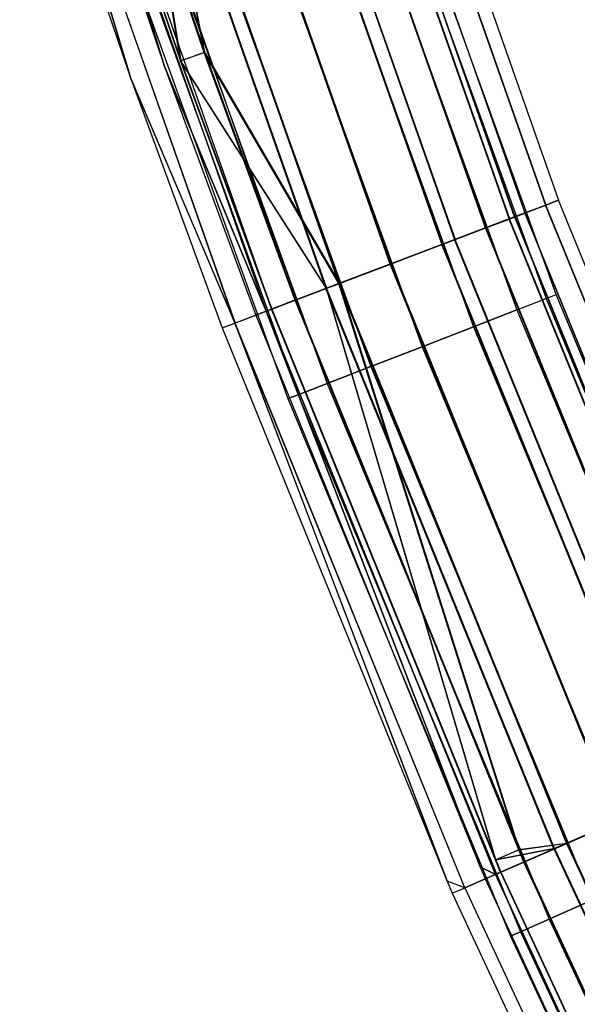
# Model space of a CAD drawing. Extents: x -176 to 176, y -176 to 176.
# Tile 21 of 208: x -167 to -159, y -72 to -58. Entities that reach past the tile are written whole.
import ezdxf

# ---------------------------------------------------------------- set-up
doc = ezdxf.new("R2010")
doc.units = 0
doc.header["$LTSCALE"] = 25.4
doc.layers.get('0').update_dxf_attribs({"linetype": 'CONTINUOUS'})

# ---------------------------------------------------------------- blocks, each defined once
blk = doc.blocks.new('BIURKOWA_B_STL')
at = {"color": 0}
for p, q in [((-162.338, -52.747, 196.04), (-159.6, -60.528, 196.04)), ((-162.338, -52.747, 196.04), (-159.6, -60.528, 196.04)), ((-162.336, -52.746, 407.043), (-159.598, -60.528, 407.043)), ((-162.336, -52.746, 407.043), (-159.598, -60.528, 407.043)), ((-162.336, -52.746, 408.957), (-159.598, -60.528, 408.957)), ((-162.336, -52.746, 408.957), (-159.598, -60.528, 408.957)), ((-162.334, -52.746, 197.952), (-159.596, -60.527, 197.952)), ((-162.334, -52.746, 197.952), (-159.596, -60.527, 197.952)), ((-162.155, -52.687, 408), (-159.42, -60.46, 408)), ((-162.155, -52.687, 408), (-159.42, -60.46, 408)), ((-162.155, -52.687, 196.996), (-159.42, -60.46, 196.996)), ((-162.155, -52.687, 196.996), (-159.42, -60.46, 196.996)), ((-162.854, -52.914, 195.23), (-160.107, -60.721, 195.23)), ((-162.854, -52.914, 195.23), (-160.107, -60.721, 195.23)), ((-162.852, -52.914, 406.232), (-160.105, -60.72, 406.232)), ((-162.852, -52.914, 406.232), (-160.105, -60.72, 406.232)), ((-162.852, -52.914, 409.768), (-160.105, -60.72, 409.768)), ((-162.852, -52.914, 409.768), (-160.105, -60.72, 409.768)), ((-162.848, -52.912, 198.764), (-160.101, -60.718, 198.764)), ((-162.848, -52.912, 198.764), (-160.101, -60.718, 198.764)), ((-160.032, -60.692, 196.231), (-162.777, -52.889, 196.231)), ((-160.032, -60.692, 196.231), (-162.777, -52.889, 196.231)), ((-160.03, -60.691, 408.765), (-162.775, -52.889, 408.765)), ((-162.775, -52.889, 407.235), (-160.03, -60.691, 407.235)), ((-162.775, -52.889, 407.235), (-160.03, -60.691, 407.235)), ((-160.03, -60.691, 408.765), (-162.775, -52.889, 408.765)), ((-162.774, -52.888, 197.761), (-160.028, -60.691, 197.761)), ((-162.774, -52.888, 197.761), (-160.028, -60.691, 197.761)), ((-162.631, -52.842, 196.996), (-159.888, -60.637, 196.996)), ((-162.631, -52.842, 196.996), (-159.888, -60.637, 196.996)), ((-162.631, -52.842, 408), (-159.888, -60.637, 408)), ((-162.631, -52.842, 408), (-159.888, -60.637, 408)), ((-163.19, -53.024, 195.583), (-160.438, -60.846, 195.583)), ((-163.19, -53.024, 195.583), (-160.438, -60.846, 195.583)), ((-160.436, -60.845, 406.586), (-163.188, -53.023, 406.586)), ((-163.188, -53.023, 409.414), (-160.436, -60.845, 409.414)), ((-160.436, -60.845, 406.586), (-163.188, -53.023, 406.586)), ((-163.188, -53.023, 409.414), (-160.436, -60.845, 409.414)), ((-163.184, -53.022, 198.41), (-160.432, -60.844, 198.41)), ((-163.184, -53.022, 198.41), (-160.432, -60.844, 198.41)), ((-163.625, -53.165, 194.689), (-160.866, -61.008, 194.689)), ((-163.625, -53.165, 194.689), (-160.866, -61.008, 194.689)), ((-163.623, -53.164, 405.69), (-160.863, -61.007, 405.69)), ((-163.623, -53.164, 405.69), (-160.863, -61.007, 405.69)), ((-163.623, -53.164, 410.31), (-160.863, -61.007, 410.31)), ((-163.623, -53.164, 410.31), (-160.863, -61.007, 410.31)), ((-163.617, -53.163, 199.307), (-160.858, -61.005, 199.307)), ((-163.617, -53.163, 199.307), (-160.858, -61.005, 199.307)), ((-163.807, -53.224, 195.151), (-161.045, -61.076, 195.151)), ((-163.807, -53.224, 195.151), (-161.045, -61.076, 195.151)), ((-163.805, -53.223, 406.152), (-161.042, -61.075, 406.152)), ((-163.805, -53.223, 406.152), (-161.042, -61.075, 406.152)), ((-163.805, -53.223, 409.848), (-161.042, -61.075, 409.848)), ((-163.805, -53.223, 409.848), (-161.042, -61.075, 409.848)), ((-163.799, -53.222, 198.845), (-161.037, -61.073, 198.845)), ((-163.799, -53.222, 198.845), (-161.037, -61.073, 198.845)), ((-164.535, -53.461, 194.5), (-161.76, -61.347, 194.5)), ((-164.535, -53.461, 194.5), (-161.76, -61.347, 194.5)), ((-161.76, -61.347, 195), (-164.535, -53.461, 195)), ((-161.76, -61.347, 195), (-164.535, -53.461, 195)), ((-164.533, -53.46, 405.5), (-161.758, -61.347, 405.5)), ((-164.533, -53.46, 405.5), (-161.758, -61.347, 405.5)), ((-164.533, -53.46, 410.5), (-161.758, -61.347, 410.5)), ((-164.533, -53.46, 410.5), (-161.758, -61.347, 410.5)), ((-164.533, -53.46, 406), (-161.758, -61.347, 406)), ((-164.533, -53.46, 410), (-161.758, -61.347, 410)), ((-164.533, -53.46, 410), (-161.758, -61.347, 410)), ((-164.533, -53.46, 406), (-161.758, -61.347, 406)), ((-164.526, -53.458, 199.5), (-161.752, -61.344, 199.5)), ((-164.526, -53.458, 199.5), (-161.752, -61.344, 199.5)), ((-164.526, -53.458, 199), (-161.752, -61.344, 199)), ((-164.526, -53.458, 199), (-161.752, -61.344, 199)), ((-165.444, -53.756, 194.691), (-162.654, -61.686, 194.691)), ((-165.444, -53.756, 194.691), (-162.654, -61.686, 194.691)), ((-164.677, -58.526, 406.232), (-165.443, -53.756, 405.69)), ((-165.443, -53.756, 405.69), (-162.652, -61.686, 405.69)), ((-165.443, -53.756, 405.69), (-162.652, -61.686, 405.69)), ((-165.443, -53.756, 410.31), (-162.652, -61.686, 410.31)), ((-165.443, -53.756, 410.31), (-162.652, -61.686, 410.31)), ((-164.677, -58.526, 406.232), (-165.443, -53.756, 405.69)), ((-165.436, -53.753, 199.312), (-162.646, -61.684, 199.312)), ((-165.436, -53.753, 199.312), (-162.646, -61.684, 199.312)), ((-165.436, -53.753, 199.312), (-164.672, -58.524, 198.773)), ((-165.436, -53.753, 199.312), (-164.672, -58.524, 198.773)), ((-165.262, -53.697, 195.153), (-162.475, -61.619, 195.153)), ((-165.262, -53.697, 195.153), (-162.475, -61.619, 195.153)), ((-165.261, -53.696, 409.848), (-162.473, -61.618, 409.848)), ((-165.261, -53.696, 406.152), (-162.473, -61.618, 406.152)), ((-165.261, -53.696, 406.152), (-162.473, -61.618, 406.152)), ((-165.261, -53.696, 406.152), (-164.344, -58.408, 406.586)), ((-165.261, -53.696, 406.152), (-164.344, -58.408, 406.586)), ((-165.261, -53.696, 409.848), (-162.473, -61.618, 409.848)), ((-164.338, -58.406, 198.42), (-165.254, -53.694, 198.851)), ((-165.254, -53.694, 198.851), (-162.467, -61.616, 198.851)), ((-165.254, -53.694, 198.851), (-162.467, -61.616, 198.851)), ((-164.338, -58.406, 198.42), (-165.254, -53.694, 198.851)), ((-165.879, -53.897, 195.587), (-163.081, -61.848, 195.587)), ((-165.879, -53.897, 195.587), (-163.081, -61.848, 195.587)), ((-164.344, -58.408, 406.586), (-165.878, -53.897, 406.586)), ((-165.878, -53.897, 409.414), (-163.08, -61.848, 409.414)), ((-164.344, -58.408, 406.586), (-165.878, -53.897, 406.586)), ((-165.878, -53.897, 409.414), (-163.08, -61.848, 409.414)), ((-165.872, -53.895, 198.42), (-164.338, -58.406, 198.42)), ((-165.872, -53.895, 198.42), (-164.338, -58.406, 198.42)), ((-166.29, -54.031, 196.235), (-163.486, -62.002, 196.235)), ((-166.29, -54.031, 196.235), (-163.486, -62.002, 196.235)), ((-166.29, -54.031, 196.235), (-164.896, -58.604, 197)), ((-166.29, -54.031, 196.235), (-164.896, -58.604, 197)), ((-164.896, -58.604, 408), (-166.29, -54.031, 408.765)), ((-166.29, -54.031, 408.765), (-163.486, -62.002, 408.765)), ((-166.29, -54.031, 408.765), (-163.486, -62.002, 408.765)), ((-164.896, -58.604, 408), (-166.29, -54.031, 408.765)), ((-166.215, -54.006, 195.233), (-163.411, -61.974, 195.233)), ((-166.215, -54.006, 195.233), (-163.411, -61.974, 195.233)), ((-166.214, -54.006, 406.232), (-164.677, -58.526, 406.232)), ((-166.214, -54.006, 409.768), (-163.411, -61.974, 409.768)), ((-166.214, -54.006, 409.768), (-163.411, -61.974, 409.768)), ((-166.214, -54.006, 406.232), (-164.677, -58.526, 406.232)), ((-166.209, -54.004, 198.773), (-164.672, -58.524, 198.773)), ((-166.209, -54.004, 198.773), (-164.672, -58.524, 198.773)), ((-165.367, -58.771, 197), (-166.73, -54.174, 196.044)), ((-166.73, -54.174, 196.044), (-163.918, -62.166, 196.044)), ((-166.73, -54.174, 196.044), (-163.918, -62.166, 196.044)), ((-165.367, -58.771, 197), (-166.73, -54.174, 196.044)), ((-166.729, -54.174, 408.957), (-163.917, -62.166, 408.957)), ((-166.729, -54.174, 408.957), (-163.917, -62.166, 408.957)), ((-166.729, -54.174, 408.957), (-165.367, -58.771, 408)), ((-166.729, -54.174, 408.957), (-165.367, -58.771, 408)), ((-166.435, -54.078, 197), (-164.896, -58.604, 197)), ((-166.435, -54.078, 408), (-164.896, -58.604, 408)), ((-166.435, -54.078, 197), (-164.896, -58.604, 197)), ((-166.435, -54.078, 408), (-164.896, -58.604, 408)), ((-166.91, -54.232, 408), (-165.367, -58.771, 408)), ((-166.91, -54.232, 197), (-165.367, -58.771, 197)), ((-166.91, -54.232, 408), (-165.367, -58.771, 408)), ((-166.91, -54.232, 197), (-165.367, -58.771, 197)), ((-162.28, -54.391, 408.765), (-159.595, -61.827, 408.765)), ((-162.28, -54.391, 408.765), (-159.595, -61.827, 408.765)), ((-162.28, -54.391, 407.235), (-159.595, -61.827, 407.235)), ((-162.28, -54.391, 407.235), (-159.595, -61.827, 407.235)), ((-162.28, -54.391, 197.765), (-159.595, -61.827, 197.765)), ((-162.28, -54.391, 197.765), (-159.595, -61.827, 197.765)), ((-162.28, -54.391, 196.235), (-159.595, -61.827, 196.235)), ((-162.28, -54.391, 196.235), (-159.595, -61.827, 196.235)), ((-159.453, -61.772, 408), (-162.135, -54.342, 408)), ((-159.453, -61.772, 408), (-162.135, -54.342, 408)), ((-159.453, -61.772, 197), (-162.135, -54.342, 197)), ((-159.453, -61.772, 197), (-162.135, -54.342, 197)), ((-162.691, -54.528, 409.414), (-159.999, -61.984, 409.414)), ((-162.691, -54.528, 409.414), (-159.999, -61.984, 409.414)), ((-162.691, -54.528, 406.586), (-159.999, -61.984, 406.586)), ((-162.691, -54.528, 406.586), (-159.999, -61.984, 406.586)), ((-162.691, -54.528, 198.414), (-159.999, -61.984, 198.414)), ((-162.691, -54.528, 198.414), (-159.999, -61.984, 198.414)), ((-162.691, -54.528, 195.586), (-159.999, -61.984, 195.586)), ((-162.691, -54.528, 195.586), (-159.999, -61.984, 195.586)), ((-163.306, -54.735, 409.848), (-160.604, -62.218, 409.848)), ((-163.306, -54.735, 409.848), (-160.604, -62.218, 409.848)), ((-163.306, -54.735, 406.152), (-160.604, -62.218, 406.152)), ((-163.306, -54.735, 406.152), (-160.604, -62.218, 406.152)), ((-163.306, -54.735, 198.848), (-160.604, -62.218, 198.848)), ((-163.306, -54.735, 198.848), (-160.604, -62.218, 198.848)), ((-163.306, -54.735, 195.152), (-160.604, -62.218, 195.152)), ((-163.306, -54.735, 195.152), (-160.604, -62.218, 195.152)), ((-164.032, -54.978, 410), (-161.318, -62.495, 410)), ((-164.032, -54.978, 410), (-161.318, -62.495, 410)), ((-164.032, -54.978, 406), (-161.318, -62.495, 406)), ((-164.032, -54.978, 406), (-161.318, -62.495, 406)), ((-164.032, -54.978, 199), (-161.318, -62.495, 199)), ((-164.032, -54.978, 199), (-161.318, -62.495, 199)), ((-164.032, -54.978, 195), (-161.318, -62.495, 195)), ((-164.032, -54.978, 195), (-161.318, -62.495, 195)), ((-164.757, -55.221, 409.848), (-162.031, -62.771, 409.848)), ((-164.757, -55.221, 409.848), (-162.031, -62.771, 409.848)), ((-164.757, -55.221, 406.152), (-162.031, -62.771, 406.152)), ((-164.757, -55.221, 406.152), (-162.031, -62.771, 406.152)), ((-164.757, -55.221, 198.848), (-162.031, -62.771, 198.848)), ((-164.757, -55.221, 198.848), (-162.031, -62.771, 198.848)), ((-164.757, -55.221, 195.152), (-162.031, -62.771, 195.152)), ((-164.757, -55.221, 195.152), (-162.031, -62.771, 195.152)), ((-165.373, -55.427, 409.414), (-162.636, -63.006, 409.414)), ((-165.373, -55.427, 409.414), (-162.636, -63.006, 409.414)), ((-165.373, -55.427, 406.586), (-162.636, -63.006, 406.586)), ((-165.373, -55.427, 406.586), (-162.636, -63.006, 406.586)), ((-165.373, -55.427, 198.414), (-162.636, -63.006, 198.414)), ((-165.373, -55.427, 198.414), (-162.636, -63.006, 198.414)), ((-165.373, -55.427, 195.586), (-162.636, -63.006, 195.586)), ((-165.373, -55.427, 195.586), (-162.636, -63.006, 195.586)), ((-165.928, -55.613, 408), (-163.183, -63.217, 408)), ((-165.928, -55.613, 408), (-163.183, -63.217, 408)), ((-165.928, -55.613, 197), (-163.183, -63.217, 197)), ((-165.928, -55.613, 197), (-163.183, -63.217, 197)), ((-165.784, -55.565, 408.765), (-163.041, -63.162, 408.765)), ((-165.784, -55.565, 408.765), (-163.041, -63.162, 408.765)), ((-165.784, -55.565, 407.235), (-163.041, -63.162, 407.235)), ((-165.784, -55.565, 407.235), (-163.041, -63.162, 407.235)), ((-165.784, -55.565, 197.765), (-163.041, -63.162, 197.765)), ((-165.784, -55.565, 197.765), (-163.041, -63.162, 197.765)), ((-165.784, -55.565, 196.235), (-163.041, -63.162, 196.235)), ((-165.784, -55.565, 196.235), (-163.041, -63.162, 196.235)), ((-164.344, -58.408, 406.586), (-164.677, -58.526, 406.232)), ((-164.344, -58.408, 406.586), (-164.677, -58.526, 406.232)), ((-164.338, -58.406, 198.42), (-164.672, -58.524, 198.773)), ((-164.338, -58.406, 198.42), (-164.672, -58.524, 198.773)), ((-163.08, -61.848, 406.586), (-164.344, -58.408, 406.586)), ((-163.08, -61.848, 406.586), (-164.344, -58.408, 406.586)), ((-162.473, -61.618, 406.152), (-164.344, -58.408, 406.586)), ((-162.473, -61.618, 406.152), (-164.344, -58.408, 406.586)), ((-164.338, -58.406, 198.42), (-163.075, -61.846, 198.42)), ((-164.338, -58.406, 198.42), (-163.075, -61.846, 198.42)), ((-164.338, -58.406, 198.42), (-162.467, -61.616, 198.851)), ((-164.338, -58.406, 198.42), (-162.467, -61.616, 198.851)), ((-164.677, -58.526, 406.232), (-163.411, -61.974, 406.232)), ((-164.677, -58.526, 406.232), (-163.411, -61.974, 406.232)), ((-164.677, -58.526, 406.232), (-162.652, -61.686, 405.69)), ((-164.677, -58.526, 406.232), (-162.652, -61.686, 405.69)), ((-164.672, -58.524, 198.773), (-163.406, -61.972, 198.773)), ((-162.646, -61.684, 199.312), (-164.672, -58.524, 198.773)), ((-162.646, -61.684, 199.312), (-164.672, -58.524, 198.773)), ((-164.672, -58.524, 198.773), (-163.406, -61.972, 198.773)), ((-164.896, -58.604, 197), (-163.628, -62.056, 197)), ((-163.486, -62.002, 196.235), (-164.896, -58.604, 197)), ((-163.486, -62.002, 196.235), (-164.896, -58.604, 197)), ((-164.896, -58.604, 408), (-164.896, -58.604, 197)), ((-164.896, -58.604, 408), (-164.896, -58.604, 197)), ((-164.896, -58.604, 408), (-163.628, -62.056, 408)), ((-164.896, -58.604, 197), (-163.628, -62.056, 197)), ((-164.896, -58.604, 408), (-163.628, -62.056, 408)), ((-164.896, -58.604, 408), (-163.486, -62.002, 408.765)), ((-164.896, -58.604, 408), (-163.486, -62.002, 408.765)), ((-165.367, -58.771, 408), (-164.095, -62.233, 408)), ((-163.917, -62.166, 408.957), (-165.367, -58.771, 408)), ((-163.917, -62.166, 408.957), (-165.367, -58.771, 408)), ((-165.367, -58.771, 197), (-165.367, -58.771, 408)), ((-165.367, -58.771, 197), (-165.367, -58.771, 408)), ((-165.367, -58.771, 197), (-164.095, -62.233, 197)), ((-165.367, -58.771, 408), (-164.095, -62.233, 408)), ((-165.367, -58.771, 197), (-164.095, -62.233, 197)), ((-165.367, -58.771, 197), (-163.918, -62.166, 196.044)), ((-165.367, -58.771, 197), (-163.918, -62.166, 196.044)), ((-159.6, -60.528, 196.04), (-159.42, -60.46, 196.996)), ((-159.6, -60.528, 196.04), (-159.42, -60.46, 196.996)), ((-159.42, -60.46, 408), (-159.598, -60.528, 408.957)), ((-159.598, -60.528, 407.043), (-159.42, -60.46, 408)), ((-159.598, -60.528, 407.043), (-159.42, -60.46, 408)), ((-159.42, -60.46, 408), (-159.598, -60.528, 408.957)), ((-159.42, -60.46, 196.996), (-159.596, -60.527, 197.952)), ((-159.42, -60.46, 196.996), (-159.596, -60.527, 197.952)), ((-156.313, -68.092, 408), (-159.42, -60.46, 408)), ((-156.313, -68.092, 408), (-159.42, -60.46, 408)), ((-156.313, -68.092, 196.996), (-159.42, -60.46, 196.996)), ((-156.313, -68.092, 196.996), (-159.42, -60.46, 196.996)), ((-160.107, -60.721, 195.23), (-159.6, -60.528, 196.04)), ((-160.107, -60.721, 195.23), (-159.6, -60.528, 196.04)), ((-159.598, -60.528, 408.957), (-160.105, -60.72, 409.768)), ((-160.105, -60.72, 406.232), (-159.598, -60.528, 407.043)), ((-160.105, -60.72, 406.232), (-159.598, -60.528, 407.043)), ((-159.598, -60.528, 408.957), (-160.105, -60.72, 409.768)), ((-159.596, -60.527, 197.952), (-160.101, -60.718, 198.764)), ((-159.596, -60.527, 197.952), (-160.101, -60.718, 198.764)), ((-156.489, -68.168, 196.04), (-159.6, -60.528, 196.04)), ((-156.489, -68.168, 196.04), (-159.6, -60.528, 196.04)), ((-156.488, -68.168, 408.957), (-159.598, -60.528, 408.957)), ((-156.488, -68.168, 408.957), (-159.598, -60.528, 408.957)), ((-156.488, -68.168, 407.043), (-159.598, -60.528, 407.043)), ((-156.488, -68.168, 407.043), (-159.598, -60.528, 407.043)), ((-156.486, -68.167, 197.952), (-159.596, -60.527, 197.952)), ((-156.486, -68.167, 197.952), (-159.596, -60.527, 197.952)), ((-160.866, -61.008, 194.689), (-160.107, -60.721, 195.23)), ((-160.866, -61.008, 194.689), (-160.107, -60.721, 195.23)), ((-160.105, -60.72, 409.768), (-160.863, -61.007, 410.31)), ((-160.863, -61.007, 405.69), (-160.105, -60.72, 406.232)), ((-160.863, -61.007, 405.69), (-160.105, -60.72, 406.232)), ((-160.105, -60.72, 409.768), (-160.863, -61.007, 410.31)), ((-160.101, -60.718, 198.764), (-160.858, -61.005, 199.307)), ((-160.101, -60.718, 198.764), (-160.858, -61.005, 199.307)), ((-160.032, -60.692, 196.231), (-160.438, -60.846, 195.583)), ((-160.032, -60.692, 196.231), (-160.438, -60.846, 195.583)), ((-160.436, -60.845, 406.586), (-160.03, -60.691, 407.235)), ((-160.03, -60.691, 408.765), (-160.436, -60.845, 409.414)), ((-160.436, -60.845, 406.586), (-160.03, -60.691, 407.235)), ((-160.03, -60.691, 408.765), (-160.436, -60.845, 409.414)), ((-160.432, -60.844, 198.41), (-160.028, -60.691, 197.761)), ((-160.432, -60.844, 198.41), (-160.028, -60.691, 197.761)), ((-156.987, -68.385, 195.23), (-160.107, -60.721, 195.23)), ((-156.987, -68.385, 195.23), (-160.107, -60.721, 195.23)), ((-156.984, -68.384, 409.768), (-160.105, -60.72, 409.768)), ((-156.984, -68.384, 409.768), (-160.105, -60.72, 409.768)), ((-156.984, -68.384, 406.232), (-160.105, -60.72, 406.232)), ((-156.984, -68.384, 406.232), (-160.105, -60.72, 406.232)), ((-156.981, -68.383, 198.764), (-160.101, -60.718, 198.764)), ((-156.981, -68.383, 198.764), (-160.101, -60.718, 198.764)), ((-160.032, -60.692, 196.231), (-159.888, -60.637, 196.996)), ((-160.032, -60.692, 196.231), (-159.888, -60.637, 196.996)), ((-160.032, -60.692, 196.231), (-156.912, -68.353, 196.231)), ((-160.032, -60.692, 196.231), (-156.912, -68.353, 196.231)), ((-160.03, -60.691, 408.765), (-159.888, -60.637, 408)), ((-160.03, -60.691, 408.765), (-159.888, -60.637, 408)), ((-159.888, -60.637, 408), (-160.03, -60.691, 407.235)), ((-159.888, -60.637, 408), (-160.03, -60.691, 407.235)), ((-156.911, -68.352, 407.235), (-160.03, -60.691, 407.235)), ((-160.03, -60.691, 408.765), (-156.911, -68.352, 408.765)), ((-160.03, -60.691, 408.765), (-156.911, -68.352, 408.765)), ((-156.911, -68.352, 407.235), (-160.03, -60.691, 407.235)), ((-160.028, -60.691, 197.761), (-159.888, -60.637, 196.996)), ((-160.028, -60.691, 197.761), (-159.888, -60.637, 196.996)), ((-160.028, -60.691, 197.761), (-156.909, -68.351, 197.761)), ((-160.028, -60.691, 197.761), (-156.909, -68.351, 197.761)), ((-156.771, -68.291, 196.996), (-159.888, -60.637, 196.996)), ((-156.771, -68.291, 196.996), (-159.888, -60.637, 196.996)), ((-159.888, -60.637, 408), (-156.771, -68.291, 408)), ((-159.888, -60.637, 408), (-156.771, -68.291, 408)), ((-160.438, -60.846, 195.583), (-161.045, -61.076, 195.151)), ((-160.438, -60.846, 195.583), (-161.045, -61.076, 195.151)), ((-160.436, -60.845, 406.586), (-161.042, -61.075, 406.152)), ((-160.436, -60.845, 406.586), (-161.042, -61.075, 406.152)), ((-161.042, -61.075, 409.848), (-160.436, -60.845, 409.414)), ((-161.042, -61.075, 409.848), (-160.436, -60.845, 409.414)), ((-161.037, -61.073, 198.845), (-160.432, -60.844, 198.41)), ((-161.037, -61.073, 198.845), (-160.432, -60.844, 198.41)), ((-160.438, -60.846, 195.583), (-157.311, -68.526, 195.583)), ((-160.438, -60.846, 195.583), (-157.311, -68.526, 195.583)), ((-160.436, -60.845, 406.586), (-157.309, -68.525, 406.586)), ((-160.436, -60.845, 406.586), (-157.309, -68.525, 406.586)), ((-157.309, -68.525, 409.414), (-160.436, -60.845, 409.414)), ((-157.309, -68.525, 409.414), (-160.436, -60.845, 409.414)), ((-160.432, -60.844, 198.41), (-157.305, -68.524, 198.41)), ((-160.432, -60.844, 198.41), (-157.305, -68.524, 198.41)), ((-161.76, -61.347, 194.5), (-160.866, -61.008, 194.689)), ((-161.76, -61.347, 194.5), (-160.866, -61.008, 194.689)), ((-160.863, -61.007, 410.31), (-161.758, -61.347, 410.5)), ((-161.758, -61.347, 405.5), (-160.863, -61.007, 405.69)), ((-161.758, -61.347, 405.5), (-160.863, -61.007, 405.69)), ((-160.863, -61.007, 410.31), (-161.758, -61.347, 410.5)), ((-160.858, -61.005, 199.307), (-161.752, -61.344, 199.5)), ((-160.858, -61.005, 199.307), (-161.752, -61.344, 199.5)), ((-157.73, -68.709, 194.689), (-160.866, -61.008, 194.689)), ((-157.73, -68.709, 194.689), (-160.866, -61.008, 194.689)), ((-157.728, -68.708, 410.31), (-160.863, -61.007, 410.31)), ((-157.728, -68.708, 410.31), (-160.863, -61.007, 410.31)), ((-157.728, -68.708, 405.69), (-160.863, -61.007, 405.69)), ((-157.728, -68.708, 405.69), (-160.863, -61.007, 405.69)), ((-157.723, -68.706, 199.307), (-160.858, -61.005, 199.307)), ((-157.723, -68.706, 199.307), (-160.858, -61.005, 199.307)), ((-161.76, -61.347, 195), (-161.045, -61.076, 195.151)), ((-161.76, -61.347, 195), (-161.045, -61.076, 195.151)), ((-161.042, -61.075, 406.152), (-161.758, -61.347, 406)), ((-161.758, -61.347, 410), (-161.042, -61.075, 409.848)), ((-161.758, -61.347, 410), (-161.042, -61.075, 409.848)), ((-161.042, -61.075, 406.152), (-161.758, -61.347, 406)), ((-161.752, -61.344, 199), (-161.037, -61.073, 198.845)), ((-161.752, -61.344, 199), (-161.037, -61.073, 198.845)), ((-157.906, -68.785, 195.151), (-161.045, -61.076, 195.151)), ((-157.906, -68.785, 195.151), (-161.045, -61.076, 195.151)), ((-161.042, -61.075, 406.152), (-157.903, -68.784, 406.152)), ((-161.042, -61.075, 409.848), (-157.903, -68.784, 409.848)), ((-161.042, -61.075, 406.152), (-157.903, -68.784, 406.152)), ((-161.042, -61.075, 409.848), (-157.903, -68.784, 409.848)), ((-161.037, -61.073, 198.845), (-157.898, -68.782, 198.845)), ((-161.037, -61.073, 198.845), (-157.898, -68.782, 198.845)), ((-162.654, -61.686, 194.691), (-161.76, -61.347, 194.5)), ((-162.654, -61.686, 194.691), (-161.76, -61.347, 194.5)), ((-161.758, -61.347, 410.5), (-162.652, -61.686, 410.31)), ((-162.652, -61.686, 405.69), (-161.758, -61.347, 405.5)), ((-162.652, -61.686, 405.69), (-161.758, -61.347, 405.5)), ((-161.758, -61.347, 410.5), (-162.652, -61.686, 410.31)), ((-161.752, -61.344, 199.5), (-162.646, -61.684, 199.312)), ((-161.752, -61.344, 199.5), (-162.646, -61.684, 199.312)), ((-161.76, -61.347, 195), (-162.475, -61.619, 195.153)), ((-161.76, -61.347, 195), (-162.475, -61.619, 195.153)), ((-162.473, -61.618, 409.848), (-161.758, -61.347, 410)), ((-162.473, -61.618, 409.848), (-161.758, -61.347, 410)), ((-161.758, -61.347, 406), (-162.473, -61.618, 406.152)), ((-161.758, -61.347, 406), (-162.473, -61.618, 406.152)), ((-162.467, -61.616, 198.851), (-161.752, -61.344, 199)), ((-162.467, -61.616, 198.851), (-161.752, -61.344, 199)), ((-158.607, -69.091, 194.5), (-161.76, -61.347, 194.5)), ((-158.607, -69.091, 194.5), (-161.76, -61.347, 194.5)), ((-161.76, -61.347, 195), (-158.607, -69.091, 195)), ((-161.76, -61.347, 195), (-158.607, -69.091, 195)), ((-158.605, -69.09, 410.5), (-161.758, -61.347, 410.5)), ((-158.605, -69.09, 410.5), (-161.758, -61.347, 410.5)), ((-158.605, -69.09, 405.5), (-161.758, -61.347, 405.5)), ((-158.605, -69.09, 405.5), (-161.758, -61.347, 405.5)), ((-161.758, -61.347, 410), (-158.605, -69.09, 410)), ((-161.758, -61.347, 410), (-158.605, -69.09, 410)), ((-161.758, -61.347, 406), (-158.605, -69.09, 406)), ((-161.758, -61.347, 406), (-158.605, -69.09, 406)), ((-158.599, -69.087, 199.5), (-161.752, -61.344, 199.5)), ((-158.599, -69.087, 199.5), (-161.752, -61.344, 199.5)), ((-161.752, -61.344, 199), (-158.599, -69.087, 199)), ((-161.752, -61.344, 199), (-158.599, -69.087, 199)), ((-163.411, -61.974, 406.232), (-162.652, -61.686, 405.69)), ((-162.652, -61.686, 410.31), (-163.411, -61.974, 409.768)), ((-163.411, -61.974, 406.232), (-162.652, -61.686, 405.69)), ((-162.652, -61.686, 410.31), (-163.411, -61.974, 409.768)), ((-163.411, -61.974, 195.233), (-162.654, -61.686, 194.691)), ((-163.411, -61.974, 195.233), (-162.654, -61.686, 194.691)), ((-163.406, -61.972, 198.773), (-162.646, -61.684, 199.312)), ((-163.406, -61.972, 198.773), (-162.646, -61.684, 199.312)), ((-162.475, -61.619, 195.153), (-163.081, -61.848, 195.587)), ((-162.475, -61.619, 195.153), (-163.081, -61.848, 195.587)), ((-163.08, -61.848, 406.586), (-162.473, -61.618, 406.152)), ((-163.08, -61.848, 409.414), (-162.473, -61.618, 409.848)), ((-163.08, -61.848, 406.586), (-162.473, -61.618, 406.152)), ((-163.08, -61.848, 409.414), (-162.473, -61.618, 409.848)), ((-163.075, -61.846, 198.42), (-162.467, -61.616, 198.851)), ((-163.075, -61.846, 198.42), (-162.467, -61.616, 198.851)), ((-159.484, -69.473, 194.691), (-162.654, -61.686, 194.691)), ((-159.484, -69.473, 194.691), (-162.654, -61.686, 194.691)), ((-162.652, -61.686, 405.69), (-160.299, -69.628, 406.232)), ((-159.482, -69.472, 410.31), (-162.652, -61.686, 410.31)), ((-159.482, -69.472, 410.31), (-162.652, -61.686, 410.31)), ((-159.482, -69.472, 405.69), (-162.652, -61.686, 405.69)), ((-159.482, -69.472, 405.69), (-162.652, -61.686, 405.69)), ((-162.652, -61.686, 405.69), (-160.299, -69.628, 406.232)), ((-160.294, -69.625, 198.773), (-162.646, -61.684, 199.312)), ((-160.294, -69.625, 198.773), (-162.646, -61.684, 199.312)), ((-159.476, -69.469, 199.312), (-162.646, -61.684, 199.312)), ((-159.476, -69.469, 199.312), (-162.646, -61.684, 199.312)), ((-162.475, -61.619, 195.153), (-159.308, -69.396, 195.153)), ((-162.475, -61.619, 195.153), (-159.308, -69.396, 195.153)), ((-162.473, -61.618, 409.848), (-159.307, -69.396, 409.848)), ((-162.473, -61.618, 409.848), (-159.307, -69.396, 409.848)), ((-159.975, -69.487, 406.586), (-162.473, -61.618, 406.152)), ((-159.975, -69.487, 406.586), (-162.473, -61.618, 406.152)), ((-159.307, -69.396, 406.152), (-162.473, -61.618, 406.152)), ((-159.307, -69.396, 406.152), (-162.473, -61.618, 406.152)), ((-162.467, -61.616, 198.851), (-159.97, -69.485, 198.42)), ((-162.467, -61.616, 198.851), (-159.301, -69.393, 198.851)), ((-162.467, -61.616, 198.851), (-159.97, -69.485, 198.42)), ((-162.467, -61.616, 198.851), (-159.301, -69.393, 198.851)), ((-159.999, -61.984, 409.414), (-159.595, -61.827, 408.765)), ((-159.999, -61.984, 409.414), (-159.595, -61.827, 408.765)), ((-159.999, -61.984, 406.586), (-159.595, -61.827, 407.235)), ((-159.999, -61.984, 406.586), (-159.595, -61.827, 407.235)), ((-159.999, -61.984, 198.414), (-159.595, -61.827, 197.765)), ((-159.999, -61.984, 198.414), (-159.595, -61.827, 197.765)), ((-159.999, -61.984, 195.586), (-159.595, -61.827, 196.235)), ((-159.999, -61.984, 195.586), (-159.595, -61.827, 196.235)), ((-159.595, -61.827, 408.765), (-159.453, -61.772, 408)), ((-159.595, -61.827, 408.765), (-159.453, -61.772, 408)), ((-159.595, -61.827, 407.235), (-159.453, -61.772, 408)), ((-159.595, -61.827, 407.235), (-159.453, -61.772, 408)), ((-159.595, -61.827, 197.765), (-159.453, -61.772, 197)), ((-159.595, -61.827, 197.765), (-159.453, -61.772, 197)), ((-159.595, -61.827, 196.235), (-159.453, -61.772, 197)), ((-159.595, -61.827, 196.235), (-159.453, -61.772, 197)), ((-159.595, -61.827, 408.765), (-156.569, -69.132, 408.765)), ((-159.595, -61.827, 408.765), (-156.569, -69.132, 408.765)), ((-159.595, -61.827, 407.235), (-156.569, -69.132, 407.235)), ((-159.595, -61.827, 407.235), (-156.569, -69.132, 407.235)), ((-159.595, -61.827, 197.765), (-156.569, -69.132, 197.765)), ((-159.595, -61.827, 197.765), (-156.569, -69.132, 197.765)), ((-159.595, -61.827, 196.235), (-156.569, -69.132, 196.235)), ((-159.595, -61.827, 196.235), (-156.569, -69.132, 196.235)), ((-156.43, -69.07, 408), (-159.453, -61.772, 408)), ((-156.43, -69.07, 408), (-159.453, -61.772, 408)), ((-156.43, -69.07, 197), (-159.453, -61.772, 197)), ((-156.43, -69.07, 197), (-159.453, -61.772, 197)), ((-163.081, -61.848, 195.587), (-163.486, -62.002, 196.235)), ((-163.081, -61.848, 195.587), (-163.486, -62.002, 196.235)), ((-163.486, -62.002, 408.765), (-163.08, -61.848, 409.414)), ((-163.486, -62.002, 408.765), (-163.08, -61.848, 409.414)), ((-163.08, -61.848, 406.586), (-163.411, -61.974, 406.232)), ((-163.08, -61.848, 406.586), (-163.411, -61.974, 406.232)), ((-163.075, -61.846, 198.42), (-163.406, -61.972, 198.773)), ((-163.075, -61.846, 198.42), (-163.406, -61.972, 198.773)), ((-163.406, -61.972, 198.773), (-160.294, -69.625, 198.773)), ((-163.406, -61.972, 198.773), (-160.294, -69.625, 198.773)), ((-163.081, -61.848, 195.587), (-159.902, -69.655, 195.587)), ((-163.081, -61.848, 195.587), (-159.902, -69.655, 195.587)), ((-159.975, -69.487, 406.586), (-163.08, -61.848, 406.586)), ((-163.08, -61.848, 409.414), (-159.902, -69.655, 409.414)), ((-159.975, -69.487, 406.586), (-163.08, -61.848, 406.586)), ((-163.08, -61.848, 409.414), (-159.902, -69.655, 409.414)), ((-163.075, -61.846, 198.42), (-159.97, -69.485, 198.42)), ((-163.075, -61.846, 198.42), (-159.97, -69.485, 198.42)), ((-163.918, -62.166, 196.044), (-163.411, -61.974, 195.233)), ((-163.918, -62.166, 196.044), (-163.411, -61.974, 195.233)), ((-163.411, -61.974, 409.768), (-163.917, -62.166, 408.957)), ((-163.411, -61.974, 409.768), (-163.917, -62.166, 408.957)), ((-163.628, -62.056, 197), (-163.486, -62.002, 196.235)), ((-163.628, -62.056, 197), (-163.486, -62.002, 196.235)), ((-163.628, -62.056, 408), (-163.486, -62.002, 408.765)), ((-163.628, -62.056, 408), (-163.486, -62.002, 408.765)), ((-163.628, -62.056, 197), (-160.512, -69.72, 197)), ((-163.628, -62.056, 408), (-163.628, -62.056, 197)), ((-163.628, -62.056, 408), (-163.628, -62.056, 197)), ((-163.628, -62.056, 408), (-160.512, -69.72, 408)), ((-163.628, -62.056, 197), (-160.512, -69.72, 197)), ((-163.628, -62.056, 408), (-160.512, -69.72, 408)), ((-160.512, -69.72, 197), (-163.486, -62.002, 196.235)), ((-160.512, -69.72, 197), (-163.486, -62.002, 196.235)), ((-160.299, -69.828, 196.235), (-163.486, -62.002, 196.235)), ((-160.299, -69.828, 196.235), (-163.486, -62.002, 196.235)), ((-163.486, -62.002, 408.765), (-160.512, -69.72, 408)), ((-163.486, -62.002, 408.765), (-160.299, -69.828, 408.765)), ((-163.486, -62.002, 408.765), (-160.512, -69.72, 408)), ((-163.486, -62.002, 408.765), (-160.299, -69.828, 408.765)), ((-163.411, -61.974, 406.232), (-160.299, -69.628, 406.232)), ((-163.411, -61.974, 406.232), (-160.299, -69.628, 406.232)), ((-160.226, -69.796, 409.768), (-163.411, -61.974, 409.768)), ((-160.226, -69.796, 409.768), (-163.411, -61.974, 409.768)), ((-160.226, -69.796, 195.233), (-163.411, -61.974, 195.233)), ((-160.226, -69.796, 195.233), (-163.411, -61.974, 195.233)), ((-160.604, -62.218, 409.848), (-159.999, -61.984, 409.414)), ((-160.604, -62.218, 409.848), (-159.999, -61.984, 409.414)), ((-159.999, -61.984, 406.586), (-160.604, -62.218, 406.152)), ((-159.999, -61.984, 406.586), (-160.604, -62.218, 406.152)), ((-160.604, -62.218, 198.848), (-159.999, -61.984, 198.414)), ((-160.604, -62.218, 198.848), (-159.999, -61.984, 198.414)), ((-159.999, -61.984, 195.586), (-160.604, -62.218, 195.152)), ((-159.999, -61.984, 195.586), (-160.604, -62.218, 195.152)), ((-159.999, -61.984, 409.414), (-156.966, -69.307, 409.414)), ((-159.999, -61.984, 409.414), (-156.966, -69.307, 409.414)), ((-159.999, -61.984, 406.586), (-156.966, -69.307, 406.586)), ((-159.999, -61.984, 406.586), (-156.966, -69.307, 406.586)), ((-159.999, -61.984, 198.414), (-156.966, -69.307, 198.414)), ((-159.999, -61.984, 198.414), (-156.966, -69.307, 198.414)), ((-159.999, -61.984, 195.586), (-156.966, -69.307, 195.586)), ((-159.999, -61.984, 195.586), (-156.966, -69.307, 195.586)), ((-164.095, -62.233, 408), (-163.917, -62.166, 408.957)), ((-164.095, -62.233, 408), (-163.917, -62.166, 408.957)), ((-164.095, -62.233, 197), (-163.918, -62.166, 196.044)), ((-164.095, -62.233, 197), (-163.918, -62.166, 196.044)), ((-164.095, -62.233, 408), (-160.971, -69.919, 408)), ((-164.095, -62.233, 197), (-164.095, -62.233, 408)), ((-164.095, -62.233, 197), (-164.095, -62.233, 408)), ((-164.095, -62.233, 197), (-160.971, -69.919, 197)), ((-164.095, -62.233, 408), (-160.971, -69.919, 408)), ((-164.095, -62.233, 197), (-160.971, -69.919, 197)), ((-163.918, -62.166, 196.044), (-160.971, -69.919, 197)), ((-160.723, -70.013, 196.044), (-163.918, -62.166, 196.044)), ((-160.723, -70.013, 196.044), (-163.918, -62.166, 196.044)), ((-163.918, -62.166, 196.044), (-160.971, -69.919, 197)), ((-160.971, -69.919, 408), (-163.917, -62.166, 408.957)), ((-160.971, -69.919, 408), (-163.917, -62.166, 408.957)), ((-160.723, -70.012, 408.957), (-163.917, -62.166, 408.957)), ((-160.723, -70.012, 408.957), (-163.917, -62.166, 408.957)), ((-161.318, -62.495, 410), (-160.604, -62.218, 409.848)), ((-161.318, -62.495, 410), (-160.604, -62.218, 409.848)), ((-160.604, -62.218, 406.152), (-161.318, -62.495, 406)), ((-160.604, -62.218, 406.152), (-161.318, -62.495, 406)), ((-161.318, -62.495, 199), (-160.604, -62.218, 198.848)), ((-161.318, -62.495, 199), (-160.604, -62.218, 198.848)), ((-160.604, -62.218, 195.152), (-161.318, -62.495, 195)), ((-160.604, -62.218, 195.152), (-161.318, -62.495, 195)), ((-160.604, -62.218, 409.848), (-157.559, -69.569, 409.848)), ((-160.604, -62.218, 409.848), (-157.559, -69.569, 409.848)), ((-160.604, -62.218, 406.152), (-157.559, -69.569, 406.152)), ((-160.604, -62.218, 406.152), (-157.559, -69.569, 406.152)), ((-160.604, -62.218, 198.848), (-157.559, -69.569, 198.848)), ((-160.604, -62.218, 198.848), (-157.559, -69.569, 198.848)), ((-160.604, -62.218, 195.152), (-157.559, -69.569, 195.152)), ((-160.604, -62.218, 195.152), (-157.559, -69.569, 195.152)), ((-162.031, -62.771, 409.848), (-161.318, -62.495, 410)), ((-162.031, -62.771, 409.848), (-161.318, -62.495, 410)), ((-161.318, -62.495, 406), (-162.031, -62.771, 406.152)), ((-161.318, -62.495, 406), (-162.031, -62.771, 406.152)), ((-162.031, -62.771, 198.848), (-161.318, -62.495, 199)), ((-162.031, -62.771, 198.848), (-161.318, -62.495, 199)), ((-161.318, -62.495, 195), (-162.031, -62.771, 195.152)), ((-161.318, -62.495, 195), (-162.031, -62.771, 195.152)), ((-161.318, -62.495, 410), (-158.259, -69.878, 410)), ((-161.318, -62.495, 410), (-158.259, -69.878, 410)), ((-161.318, -62.495, 406), (-158.259, -69.878, 406)), ((-161.318, -62.495, 406), (-158.259, -69.878, 406)), ((-161.318, -62.495, 199), (-158.259, -69.878, 199)), ((-161.318, -62.495, 199), (-158.259, -69.878, 199)), ((-161.318, -62.495, 195), (-158.259, -69.878, 195)), ((-161.318, -62.495, 195), (-158.259, -69.878, 195)), ((-162.636, -63.006, 409.414), (-162.031, -62.771, 409.848)), ((-162.636, -63.006, 409.414), (-162.031, -62.771, 409.848)), ((-162.031, -62.771, 406.152), (-162.636, -63.006, 406.586)), ((-162.031, -62.771, 406.152), (-162.636, -63.006, 406.586)), ((-162.636, -63.006, 198.414), (-162.031, -62.771, 198.848)), ((-162.636, -63.006, 198.414), (-162.031, -62.771, 198.848)), ((-162.031, -62.771, 195.152), (-162.636, -63.006, 195.586)), ((-162.031, -62.771, 195.152), (-162.636, -63.006, 195.586)), ((-162.031, -62.771, 409.848), (-158.959, -70.187, 409.848)), ((-162.031, -62.771, 409.848), (-158.959, -70.187, 409.848)), ((-162.031, -62.771, 406.152), (-158.959, -70.187, 406.152)), ((-162.031, -62.771, 406.152), (-158.959, -70.187, 406.152)), ((-162.031, -62.771, 198.848), (-158.959, -70.187, 198.848)), ((-162.031, -62.771, 198.848), (-158.959, -70.187, 198.848)), ((-162.031, -62.771, 195.152), (-158.959, -70.187, 195.152)), ((-162.031, -62.771, 195.152), (-158.959, -70.187, 195.152)), ((-163.041, -63.162, 408.765), (-162.636, -63.006, 409.414)), ((-163.041, -63.162, 408.765), (-162.636, -63.006, 409.414)), ((-162.636, -63.006, 406.586), (-163.041, -63.162, 407.235)), ((-162.636, -63.006, 406.586), (-163.041, -63.162, 407.235)), ((-163.041, -63.162, 197.765), (-162.636, -63.006, 198.414)), ((-163.041, -63.162, 197.765), (-162.636, -63.006, 198.414)), ((-162.636, -63.006, 195.586), (-163.041, -63.162, 196.235)), ((-162.636, -63.006, 195.586), (-163.041, -63.162, 196.235)), ((-162.636, -63.006, 409.414), (-159.553, -70.45, 409.414)), ((-162.636, -63.006, 409.414), (-159.553, -70.45, 409.414)), ((-162.636, -63.006, 406.586), (-159.553, -70.45, 406.586)), ((-162.636, -63.006, 406.586), (-159.553, -70.45, 406.586)), ((-162.636, -63.006, 198.414), (-159.553, -70.45, 198.414)), ((-162.636, -63.006, 198.414), (-159.553, -70.45, 198.414)), ((-162.636, -63.006, 195.586), (-159.553, -70.45, 195.586)), ((-162.636, -63.006, 195.586), (-159.553, -70.45, 195.586)), ((-163.183, -63.217, 408), (-163.041, -63.162, 408.765)), ((-163.183, -63.217, 408), (-163.041, -63.162, 408.765)), ((-163.041, -63.162, 407.235), (-163.183, -63.217, 408)), ((-163.041, -63.162, 407.235), (-163.183, -63.217, 408)), ((-163.183, -63.217, 197), (-163.041, -63.162, 197.765)), ((-163.183, -63.217, 197), (-163.041, -63.162, 197.765)), ((-163.041, -63.162, 196.235), (-163.183, -63.217, 197)), ((-163.041, -63.162, 196.235), (-163.183, -63.217, 197)), ((-163.041, -63.162, 408.765), (-159.95, -70.625, 408.765)), ((-163.041, -63.162, 408.765), (-159.95, -70.625, 408.765)), ((-163.041, -63.162, 407.235), (-159.95, -70.625, 407.235)), ((-163.041, -63.162, 407.235), (-159.95, -70.625, 407.235)), ((-163.041, -63.162, 197.765), (-159.95, -70.625, 197.765)), ((-163.041, -63.162, 197.765), (-159.95, -70.625, 197.765)), ((-163.041, -63.162, 196.235), (-159.95, -70.625, 196.235)), ((-163.041, -63.162, 196.235), (-159.95, -70.625, 196.235)), ((-163.183, -63.217, 408), (-160.089, -70.686, 408)), ((-163.183, -63.217, 408), (-160.089, -70.686, 408)), ((-163.183, -63.217, 197), (-160.089, -70.686, 197)), ((-163.183, -63.217, 197), (-160.089, -70.686, 197)), ((-159.484, -69.473, 194.691), (-158.607, -69.091, 194.5)), ((-159.484, -69.473, 194.691), (-158.607, -69.091, 194.5)), ((-159.482, -69.472, 405.69), (-158.605, -69.09, 405.5)), ((-158.605, -69.09, 410.5), (-159.482, -69.472, 410.31)), ((-158.605, -69.09, 410.5), (-159.482, -69.472, 410.31)), ((-159.482, -69.472, 405.69), (-158.605, -69.09, 405.5)), ((-158.599, -69.087, 199.5), (-159.476, -69.469, 199.312)), ((-158.599, -69.087, 199.5), (-159.476, -69.469, 199.312)), ((-158.607, -69.091, 195), (-159.308, -69.396, 195.153)), ((-158.607, -69.091, 195), (-159.308, -69.396, 195.153)), ((-159.307, -69.396, 406.152), (-158.605, -69.09, 406)), ((-159.307, -69.396, 409.848), (-158.605, -69.09, 410)), ((-159.307, -69.396, 409.848), (-158.605, -69.09, 410)), ((-159.307, -69.396, 406.152), (-158.605, -69.09, 406)), ((-159.301, -69.393, 198.851), (-158.599, -69.087, 199)), ((-159.301, -69.393, 198.851), (-158.599, -69.087, 199)), ((-159.482, -69.472, 405.69), (-160.299, -69.628, 406.232)), ((-159.482, -69.472, 405.69), (-160.299, -69.628, 406.232)), ((-159.975, -69.487, 406.586), (-160.299, -69.628, 406.232)), ((-159.975, -69.487, 406.586), (-160.299, -69.628, 406.232)), ((-159.476, -69.469, 199.312), (-160.294, -69.625, 198.773)), ((-159.476, -69.469, 199.312), (-160.294, -69.625, 198.773)), ((-159.97, -69.485, 198.42), (-160.294, -69.625, 198.773)), ((-159.97, -69.485, 198.42), (-160.294, -69.625, 198.773)), ((-160.226, -69.796, 406.232), (-159.482, -69.472, 405.69)), ((-159.482, -69.472, 410.31), (-160.226, -69.796, 409.768)), ((-159.482, -69.472, 410.31), (-160.226, -69.796, 409.768)), ((-160.226, -69.796, 406.232), (-159.482, -69.472, 405.69)), ((-160.226, -69.796, 195.233), (-159.484, -69.473, 194.691)), ((-160.226, -69.796, 195.233), (-159.484, -69.473, 194.691)), ((-160.221, -69.794, 198.773), (-159.476, -69.469, 199.312)), ((-160.221, -69.794, 198.773), (-159.476, -69.469, 199.312)), ((-159.307, -69.396, 406.152), (-159.975, -69.487, 406.586)), ((-159.307, -69.396, 406.152), (-159.975, -69.487, 406.586)), ((-159.902, -69.655, 406.586), (-159.975, -69.487, 406.586)), ((-159.902, -69.655, 406.586), (-159.975, -69.487, 406.586)), ((-159.97, -69.485, 198.42), (-159.301, -69.393, 198.851)), ((-159.97, -69.485, 198.42), (-159.301, -69.393, 198.851)), ((-159.97, -69.485, 198.42), (-159.896, -69.653, 198.42)), ((-159.97, -69.485, 198.42), (-159.896, -69.653, 198.42)), ((-159.308, -69.396, 195.153), (-159.902, -69.655, 195.587)), ((-159.308, -69.396, 195.153), (-159.902, -69.655, 195.587)), ((-159.902, -69.655, 406.586), (-159.307, -69.396, 406.152)), ((-159.902, -69.655, 406.586), (-159.307, -69.396, 406.152)), ((-159.902, -69.655, 409.414), (-159.307, -69.396, 409.848)), ((-159.902, -69.655, 409.414), (-159.307, -69.396, 409.848)), ((-159.896, -69.653, 198.42), (-159.301, -69.393, 198.851)), ((-159.896, -69.653, 198.42), (-159.301, -69.393, 198.851)), ((-159.484, -69.473, 194.691), (-155.941, -77.097, 194.691)), ((-159.484, -69.473, 194.691), (-155.941, -77.097, 194.691)), ((-159.482, -69.472, 405.69), (-155.939, -77.096, 405.69)), ((-159.482, -69.472, 405.69), (-155.939, -77.096, 405.69)), ((-159.482, -69.472, 410.31), (-155.939, -77.096, 410.31)), ((-159.482, -69.472, 410.31), (-155.939, -77.096, 410.31)), ((-159.476, -69.469, 199.312), (-155.933, -77.093, 199.312)), ((-159.476, -69.469, 199.312), (-155.933, -77.093, 199.312)), ((-159.308, -69.396, 195.153), (-155.769, -77.012, 195.153)), ((-159.308, -69.396, 195.153), (-155.769, -77.012, 195.153)), ((-155.768, -77.011, 406.152), (-159.307, -69.396, 406.152)), ((-155.768, -77.011, 406.152), (-159.307, -69.396, 406.152)), ((-159.307, -69.396, 409.848), (-155.768, -77.011, 409.848)), ((-159.307, -69.396, 409.848), (-155.768, -77.011, 409.848)), ((-159.301, -69.393, 198.851), (-155.762, -77.008, 198.851)), ((-159.301, -69.393, 198.851), (-155.762, -77.008, 198.851)), ((-160.299, -69.628, 406.232), (-160.226, -69.796, 406.232)), ((-160.299, -69.628, 406.232), (-160.226, -69.796, 406.232)), ((-160.294, -69.625, 198.773), (-160.221, -69.794, 198.773)), ((-160.294, -69.625, 198.773), (-160.221, -69.794, 198.773)), ((-160.512, -69.72, 197), (-160.439, -69.889, 197)), ((-160.299, -69.828, 196.235), (-160.512, -69.72, 197)), ((-160.299, -69.828, 196.235), (-160.512, -69.72, 197)), ((-160.512, -69.72, 408), (-160.512, -69.72, 197)), ((-160.512, -69.72, 408), (-160.512, -69.72, 197)), ((-160.512, -69.72, 408), (-160.439, -69.889, 408)), ((-160.512, -69.72, 197), (-160.439, -69.889, 197)), ((-160.512, -69.72, 408), (-160.439, -69.889, 408)), ((-160.512, -69.72, 408), (-160.299, -69.828, 408.765)), ((-160.512, -69.72, 408), (-160.299, -69.828, 408.765)), ((-160.299, -69.828, 196.235), (-159.902, -69.655, 195.587)), ((-160.299, -69.828, 196.235), (-159.902, -69.655, 195.587)), ((-160.299, -69.828, 408.765), (-159.902, -69.655, 409.414)), ((-160.299, -69.828, 408.765), (-159.902, -69.655, 409.414)), ((-159.902, -69.655, 406.586), (-160.226, -69.796, 406.232)), ((-159.902, -69.655, 406.586), (-160.226, -69.796, 406.232)), ((-159.896, -69.653, 198.42), (-160.221, -69.794, 198.773)), ((-159.896, -69.653, 198.42), (-160.221, -69.794, 198.773)), ((-156.35, -77.299, 406.586), (-159.902, -69.655, 406.586)), ((-156.35, -77.299, 195.587), (-159.902, -69.655, 195.587)), ((-156.35, -77.299, 195.587), (-159.902, -69.655, 195.587)), ((-156.35, -77.299, 406.586), (-159.902, -69.655, 406.586)), ((-159.902, -69.655, 409.414), (-156.35, -77.299, 409.414)), ((-159.902, -69.655, 409.414), (-156.35, -77.299, 409.414)), ((-159.896, -69.653, 198.42), (-156.345, -77.296, 198.42)), ((-159.896, -69.653, 198.42), (-156.345, -77.296, 198.42)), ((-160.226, -69.796, 409.768), (-160.723, -70.012, 408.957)), ((-160.226, -69.796, 409.768), (-160.723, -70.012, 408.957)), ((-160.723, -70.013, 196.044), (-160.226, -69.796, 195.233)), ((-160.723, -70.013, 196.044), (-160.226, -69.796, 195.233)), ((-160.439, -69.889, 197), (-160.299, -69.828, 196.235)), ((-160.439, -69.889, 197), (-160.299, -69.828, 196.235)), ((-160.439, -69.889, 408), (-160.299, -69.828, 408.765)), ((-160.439, -69.889, 408), (-160.299, -69.828, 408.765)), ((-160.439, -69.889, 197), (-156.875, -77.559, 197)), ((-160.439, -69.889, 408), (-160.439, -69.889, 197)), ((-160.439, -69.889, 408), (-160.439, -69.889, 197)), ((-160.439, -69.889, 408), (-156.875, -77.559, 408)), ((-160.439, -69.889, 197), (-156.875, -77.559, 197)), ((-160.439, -69.889, 408), (-156.875, -77.559, 408)), ((-156.738, -77.491, 196.235), (-160.299, -69.828, 196.235)), ((-156.738, -77.491, 196.235), (-160.299, -69.828, 196.235)), ((-160.299, -69.828, 408.765), (-156.738, -77.491, 408.765)), ((-160.299, -69.828, 408.765), (-156.738, -77.491, 408.765)), ((-160.226, -69.796, 406.232), (-156.667, -77.456, 406.232)), ((-160.226, -69.796, 406.232), (-156.667, -77.456, 406.232)), ((-160.226, -69.796, 409.768), (-156.667, -77.456, 409.768)), ((-160.226, -69.796, 409.768), (-156.667, -77.456, 409.768)), ((-160.226, -69.796, 195.233), (-156.667, -77.456, 195.233)), ((-160.226, -69.796, 195.233), (-156.667, -77.456, 195.233)), ((-160.221, -69.794, 198.773), (-156.662, -77.453, 198.773)), ((-160.221, -69.794, 198.773), (-156.662, -77.453, 198.773)), ((-160.971, -69.919, 408), (-160.897, -70.088, 408)), ((-160.723, -70.012, 408.957), (-160.971, -69.919, 408)), ((-160.723, -70.012, 408.957), (-160.971, -69.919, 408)), ((-160.971, -69.919, 197), (-160.971, -69.919, 408)), ((-160.971, -69.919, 197), (-160.971, -69.919, 408)), ((-160.971, -69.919, 197), (-160.897, -70.088, 197)), ((-160.971, -69.919, 408), (-160.897, -70.088, 408)), ((-160.723, -70.013, 196.044), (-160.971, -69.919, 197)), ((-160.723, -70.013, 196.044), (-160.971, -69.919, 197)), ((-160.971, -69.919, 197), (-160.897, -70.088, 197)), ((-160.897, -70.088, 408), (-160.723, -70.012, 408.957)), ((-160.897, -70.088, 408), (-160.723, -70.012, 408.957)), ((-160.897, -70.088, 197), (-160.723, -70.013, 196.044)), ((-160.897, -70.088, 197), (-160.723, -70.013, 196.044)), ((-160.723, -70.012, 408.957), (-157.152, -77.696, 408.957)), ((-160.723, -70.012, 408.957), (-157.152, -77.696, 408.957)), ((-160.723, -70.013, 196.044), (-157.153, -77.696, 196.044)), ((-160.723, -70.013, 196.044), (-157.153, -77.696, 196.044)), ((-160.897, -70.088, 408), (-157.323, -77.78, 408)), ((-160.897, -70.088, 197), (-160.897, -70.088, 408)), ((-160.897, -70.088, 197), (-160.897, -70.088, 408)), ((-160.897, -70.088, 197), (-157.323, -77.78, 197)), ((-160.897, -70.088, 408), (-157.323, -77.78, 408)), ((-160.897, -70.088, 197), (-157.323, -77.78, 197)), ((-159.553, -70.45, 409.414), (-158.959, -70.187, 409.848)), ((-159.553, -70.45, 409.414), (-158.959, -70.187, 409.848)), ((-158.959, -70.187, 406.152), (-159.553, -70.45, 406.586)), ((-158.959, -70.187, 406.152), (-159.553, -70.45, 406.586)), ((-159.553, -70.45, 198.414), (-158.959, -70.187, 198.848)), ((-159.553, -70.45, 198.414), (-158.959, -70.187, 198.848)), ((-158.959, -70.187, 195.152), (-159.553, -70.45, 195.586)), ((-158.959, -70.187, 195.152), (-159.553, -70.45, 195.586)), ((-159.95, -70.625, 408.765), (-159.553, -70.45, 409.414)), ((-159.95, -70.625, 408.765), (-159.553, -70.45, 409.414)), ((-159.553, -70.45, 406.586), (-159.95, -70.625, 407.235)), ((-159.553, -70.45, 406.586), (-159.95, -70.625, 407.235)), ((-159.95, -70.625, 197.765), (-159.553, -70.45, 198.414)), ((-159.95, -70.625, 197.765), (-159.553, -70.45, 198.414)), ((-159.553, -70.45, 195.586), (-159.95, -70.625, 196.235)), ((-159.553, -70.45, 195.586), (-159.95, -70.625, 196.235)), ((-159.553, -70.45, 409.414), (-156.129, -77.743, 409.414)), ((-159.553, -70.45, 409.414), (-156.129, -77.743, 409.414)), ((-159.553, -70.45, 406.586), (-156.129, -77.743, 406.586)), ((-159.553, -70.45, 406.586), (-156.129, -77.743, 406.586)), ((-159.553, -70.45, 198.414), (-156.129, -77.743, 198.414)), ((-159.553, -70.45, 198.414), (-156.129, -77.743, 198.414)), ((-159.553, -70.45, 195.586), (-156.129, -77.743, 195.586)), ((-159.553, -70.45, 195.586), (-156.129, -77.743, 195.586)), ((-160.089, -70.686, 408), (-159.95, -70.625, 408.765)), ((-160.089, -70.686, 408), (-159.95, -70.625, 408.765)), ((-159.95, -70.625, 407.235), (-160.089, -70.686, 408)), ((-159.95, -70.625, 407.235), (-160.089, -70.686, 408)), ((-160.089, -70.686, 197), (-159.95, -70.625, 197.765)), ((-160.089, -70.686, 197), (-159.95, -70.625, 197.765)), ((-159.95, -70.625, 196.235), (-160.089, -70.686, 197)), ((-159.95, -70.625, 196.235), (-160.089, -70.686, 197)), ((-160.089, -70.686, 408), (-156.654, -78.004, 408)), ((-160.089, -70.686, 408), (-156.654, -78.004, 408)), ((-160.089, -70.686, 197), (-156.654, -78.004, 197)), ((-160.089, -70.686, 197), (-156.654, -78.004, 197)), ((-159.95, -70.625, 408.765), (-156.517, -77.936, 408.765)), ((-159.95, -70.625, 408.765), (-156.517, -77.936, 408.765)), ((-159.95, -70.625, 407.235), (-156.517, -77.936, 407.235)), ((-159.95, -70.625, 407.235), (-156.517, -77.936, 407.235)), ((-159.95, -70.625, 197.765), (-156.517, -77.936, 197.765)), ((-159.95, -70.625, 197.765), (-156.517, -77.936, 197.765)), ((-159.95, -70.625, 196.235), (-156.517, -77.936, 196.235)), ((-159.95, -70.625, 196.235), (-156.517, -77.936, 196.235))]:
    blk.add_line(p, q, dxfattribs=at)

msp = doc.modelspace()

# ---------------------------------------------------------------- block references
at = {"color": 253}
msp.add_blockref('BIURKOWA_B_STL', (0, 0), dxfattribs=at)

doc.saveas('drawing.dxf')
